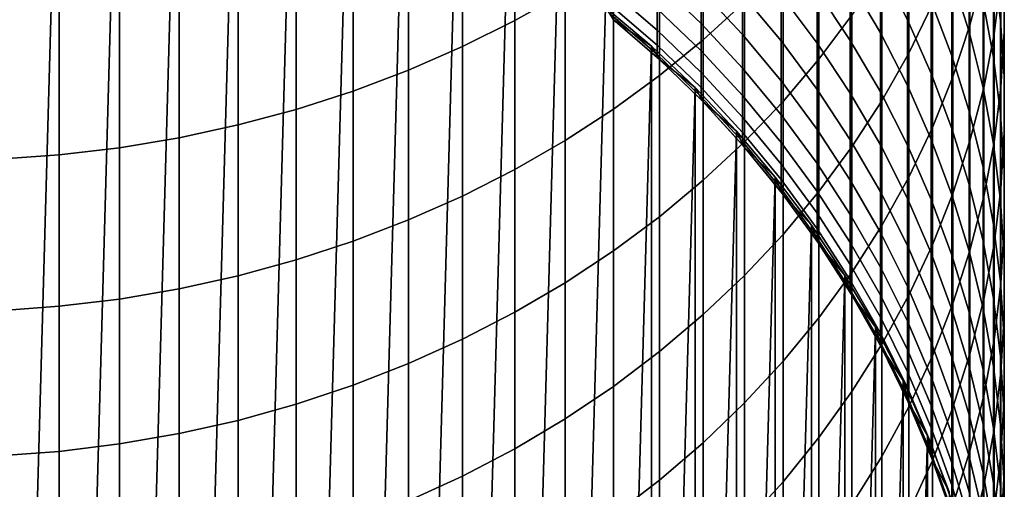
# Model space of a CAD drawing. Header units: metres. Extents: x -28 to 70, y -212 to 28.
# Tile 11 of 239: x 1 to 12, y -196 to -191. Entities that reach past the tile are written whole.
import ezdxf

# ---------------------------------------------------------------- set-up
doc = ezdxf.new("R2010")
doc.units = ezdxf.units.M
doc.layers.add('solid_10_261_102_XXX', color=7, linetype='CONTINUOUS')

msp = doc.modelspace()

# ---------------------------------------------------------------- linework, layer by layer
at = {"layer": 'solid_10_261_102_XXX'}
for points in [[(1.343642, -188.075455, 254.300003), (0.672781, -211.981125, 254.300003), (0, -212, 254.300003), (0.672781, -188.018875, 254.300003)], [(2.009954, -188.169525, 254.300003), (1.343642, -211.924545, 254.300003), (0.672781, -211.981125, 254.300003), (1.343642, -188.075455, 254.300003)], [(2.67028, -188.300873, 254.300003), (2.009954, -211.830475, 254.300003), (1.343642, -211.924545, 254.300003), (2.009954, -188.169525, 254.300003)], [(3.321981, -188.468979, 254.300003), (2.67028, -211.699127, 254.300003), (2.009954, -211.830475, 254.300003), (2.67028, -188.300873, 254.300003)], [(3.963356, -188.673401, 254.300003), (3.321981, -211.531021, 254.300003), (2.67028, -211.699127, 254.300003), (3.321981, -188.468979, 254.300003)], [(4.592202, -188.913437, 254.300003), (3.963356, -211.326599, 254.300003), (3.321981, -211.531021, 254.300003), (3.963356, -188.673401, 254.300003)], [(6.465825, -189.032043, 378.985565), (6.465825, -190.765701, 376.529541), (7.029555, -190.447403, 376.31131), (7.029555, -188.719833, 378.758728)], [(5.206594, -189.18837, 254.300003), (4.592202, -211.086563, 254.300003), (3.963356, -211.326599, 254.300003), (4.592202, -188.913437, 254.300003)], [(8.575907, -189.340805, 375.552612), (8.575907, -190.980576, 373.089447), (9.037462, -190.557541, 372.816071), (9.037462, -188.925385, 375.267822)], [(11.561213, -189.454483, 365.404938), (11.561213, -190.817017, 362.942444), (11.715095, -190.23027, 362.628174), (11.715095, -188.876526, 365.074768)], [(5.880963, -189.317688, 379.193085), (5.880963, -191.0569, 376.729187), (6.465825, -190.765701, 376.529541), (6.465825, -189.032043, 378.985565)], [(11.904513, -189.654953, 356.189636), (11.904513, -190.765701, 353.725098), (11.825533, -190.143295, 353.454773), (11.825533, -189.040161, 355.902405)], [(11.830687, -189.636719, 362.310242), (11.830687, -190.914673, 359.843933), (11.907613, -190.307739, 359.539886), (11.907613, -189.03833, 361.989746)], [(10.875484, -189.67337, 368.831573), (10.875484, -191.12944, 366.361816), (11.14072, -190.582779, 366.04953), (11.14072, -189.135452, 368.504456)], [(11.945621, -189.697861, 359.234375), (11.945621, -190.891769, 356.767517), (11.944586, -190.272827, 356.478333), (11.944586, -189.087051, 358.928375)], [(5.804667, -189.497345, 254.300003), (5.206594, -210.81163, 254.300003), (4.592202, -211.086563, 254.300003), (5.206594, -189.18837, 254.300003)], [(9.870549, -189.648514, 372.228699), (9.870549, -191.197372, 369.758362), (10.239358, -190.706024, 369.459564), (10.239358, -189.165512, 371.916595)], [(5.27688, -189.575821, 379.380646), (5.27688, -191.320068, 376.909607), (5.880963, -191.0569, 376.729187), (5.880963, -189.317688, 379.193085)], [(8.086323, -189.733795, 375.822052), (8.086323, -191.380768, 373.348053), (8.575907, -190.980576, 373.089447), (8.575907, -189.340805, 375.552612)], [(10.860441, -189.95488, 344.89267), (10.860441, -190.756943, 342.424164), (10.557803, -190.171906, 342.242859), (10.557803, -189.375015, 344.695465)], [(11.552008, -189.937729, 350.478516), (11.552008, -190.89238, 348.008392), (11.358356, -190.278107, 347.780579), (11.358356, -189.32991, 350.234009)], [(11.369547, -190.023849, 365.730225), (11.369547, -191.395065, 363.252045), (11.561213, -190.817017, 362.942444), (11.561213, -189.454483, 365.404938)], [(4.65555, -189.805603, 379.547577), (4.65555, -191.554321, 377.070221), (5.27688, -191.320068, 376.909607), (5.27688, -189.575821, 379.380646)], [(6.38436, -189.839294, 254.300003), (5.804667, -210.502655, 254.300003), (5.206594, -210.81163, 254.300003), (5.804667, -189.497345, 254.300003)], [(11.825533, -190.143295, 353.454773), (11.825533, -191.179169, 350.977905), (11.707903, -190.55481, 350.726746), (11.707903, -189.526047, 353.186646)], [(9.469481, -190.113022, 372.52887), (9.469481, -191.669922, 370.045715), (9.870549, -191.197372, 369.758362), (9.870549, -189.648514, 372.228699)], [(10.557803, -190.171906, 342.242859), (10.557803, -190.90152, 339.769409), (10.22066, -190.329361, 339.6091), (10.22066, -189.604355, 342.066986)], [(10.574701, -190.197479, 369.150299), (10.574701, -191.662048, 366.666107), (10.875484, -191.12944, 366.361816), (10.875484, -189.67337, 368.831573)], [(11.358356, -190.278107, 347.780579), (11.358356, -191.158936, 345.302155), (11.127584, -190.550171, 345.095123), (11.127584, -189.675217, 347.557007)], [(11.715095, -190.23027, 362.628174), (11.715095, -191.516678, 360.145508), (11.830687, -190.914673, 359.843933), (11.830687, -189.636719, 362.310242)], [(11.944586, -190.272827, 356.478333), (11.944586, -191.391235, 353.996826), (11.904513, -190.765701, 353.725098), (11.904513, -189.654953, 356.189636)], [(11.907613, -190.307739, 359.539886), (11.907613, -191.509766, 357.056274), (11.945621, -190.891769, 356.767517), (11.945621, -189.697861, 359.234375)], [(4.019004, -190.006287, 379.69339), (4.019004, -191.758911, 377.21048), (4.65555, -191.554321, 377.070221), (4.65555, -189.805603, 379.547577)], [(7.57031, -190.103058, 376.075226), (7.57031, -191.756821, 373.591034), (8.086323, -191.380768, 373.348053), (8.086323, -189.733795, 375.822052)], [(10.22066, -190.329361, 339.6091), (10.22066, -190.986969, 337.132324), (9.850112, -190.430283, 336.992645), (9.850112, -189.776703, 339.454254)], [(6.944153, -190.213348, 254.300003), (6.38436, -210.160706, 254.300003), (5.804667, -210.502655, 254.300003), (6.38436, -189.839294, 254.300003)], [(9.850112, -190.430283, 336.992645), (9.850112, -191.016388, 334.514069), (9.447371, -190.477676, 334.39444), (9.447371, -189.89505, 336.858307)], [(3.369324, -190.177216, 379.817596), (3.369324, -191.933167, 377.329956), (4.019004, -191.758911, 377.21048), (4.019004, -190.006287, 379.69339)], [(8.550674, -190.423615, 329.255432), (8.550674, -190.798386, 326.779938), (8.059649, -190.32782, 326.715271), (8.059649, -189.954987, 329.177917)], [(9.013752, -190.474503, 331.815216), (9.013752, -190.919159, 329.337402), (8.550674, -190.423615, 329.255432), (8.550674, -189.981369, 331.719757)], [(9.447371, -190.477676, 334.39444), (9.447371, -190.992798, 331.915558), (9.013752, -190.474503, 331.815216), (9.013752, -189.962311, 334.279968)], [(11.127584, -190.550171, 345.095123), (11.127584, -191.357544, 342.61026), (10.860441, -190.756943, 342.424164), (10.860441, -189.95488, 344.89267)], [(11.14072, -190.582779, 366.04953), (11.14072, -191.962509, 363.555969), (11.369547, -191.395065, 363.252045), (11.369547, -190.023849, 365.730225)], [(11.707903, -190.55481, 350.726746), (11.707903, -191.516022, 348.239685), (11.552008, -190.89238, 348.008392), (11.552008, -189.937729, 350.478516)], [(7.029555, -190.447403, 376.31131), (7.029555, -192.107483, 373.817627), (7.57031, -191.756821, 373.591034), (7.57031, -190.103058, 376.075226)], [(9.037462, -190.557541, 372.816071), (9.037462, -192.122101, 370.320679), (9.469481, -191.669922, 370.045715), (9.469481, -190.113022, 372.52887)], [(11.904513, -190.765701, 353.725098), (11.904513, -191.808731, 351.23114), (11.825533, -191.179169, 350.977905), (11.825533, -190.143295, 353.454773)], [(2.708631, -190.317825, 379.919739), (2.708631, -192.076523, 377.428253), (3.369324, -191.933167, 377.329956), (3.369324, -190.177216, 379.817596)], [(7.481825, -190.617981, 254.300003), (6.944153, -209.786652, 254.300003), (6.38436, -210.160706, 254.300003), (6.944153, -190.213348, 254.300003)], [(8.059649, -190.63324, 324.243347), (8.059649, -190.871017, 321.764008), (7.542284, -190.426361, 321.727478), (7.542284, -190.189743, 324.194702)], [(10.239358, -190.706024, 369.459564), (10.239358, -192.178848, 366.961365), (10.574701, -191.662048, 366.666107), (10.574701, -190.197479, 369.150299)], [(10.860441, -190.756943, 342.424164), (10.860441, -191.491287, 339.934662), (10.557803, -190.90152, 339.769409), (10.557803, -190.171906, 342.242859)], [(11.561213, -190.817017, 362.942444), (11.561213, -192.111786, 360.443634), (11.715095, -191.516678, 360.145508), (11.715095, -190.23027, 362.628174)], [(2.039085, -190.427673, 379.999542), (2.039085, -192.188492, 377.505005), (2.708631, -192.076523, 377.428253), (2.708631, -190.317825, 379.919739)], [(8.550674, -190.798386, 326.779938), (8.550674, -191.105392, 324.295166), (8.059649, -190.63324, 324.243347), (8.059649, -190.32782, 326.715271)], [(10.557803, -190.90152, 339.769409), (10.557803, -191.563293, 337.276947), (10.22066, -190.986969, 337.132324), (10.22066, -190.329361, 339.6091)], [(11.552008, -190.89238, 348.008392), (11.552008, -191.779205, 345.513092), (11.358356, -191.158936, 345.302155), (11.358356, -190.278107, 347.780579)], [(11.830687, -190.914673, 359.843933), (11.830687, -192.124771, 357.343628), (11.907613, -191.509766, 357.056274), (11.907613, -190.307739, 359.539886)], [(11.945621, -190.891769, 356.767517), (11.945621, -192.017853, 354.268982), (11.944586, -191.391235, 353.996826), (11.944586, -190.272827, 356.478333)], [(1.362875, -190.506378, 380.056732), (1.362875, -192.268738, 377.560028), (2.039085, -192.188492, 377.505005), (2.039085, -190.427673, 379.999542)], [(6.465825, -190.765701, 376.529541), (6.465825, -192.43161, 374.027069), (7.029555, -192.107483, 373.817627), (7.029555, -190.447403, 376.31131)], [(8.059649, -190.871017, 321.764008), (8.059649, -191.040985, 319.279114), (7.542284, -190.595505, 319.25473), (7.542284, -190.426361, 321.727478)], [(9.013752, -190.919159, 329.337402), (9.013752, -191.29599, 326.848358), (8.550674, -190.798386, 326.779938), (8.550674, -190.423615, 329.255432)], [(9.447371, -190.992798, 331.915558), (9.447371, -191.440002, 329.423523), (9.013752, -190.919159, 329.337402), (9.013752, -190.474503, 331.815216)], [(9.850112, -191.016388, 334.514069), (9.850112, -191.534576, 332.020447), (9.447371, -190.992798, 331.915558), (9.447371, -190.477676, 334.39444)], [(10.22066, -190.986969, 337.132324), (10.22066, -191.576691, 334.638519), (9.850112, -191.016388, 334.514069), (9.850112, -190.430283, 336.992645)], [(0.682211, -190.55368, 380.091095), (0.682211, -192.316971, 377.593109), (1.362875, -192.268738, 377.560028), (1.362875, -190.506378, 380.056732)], [(8.575907, -190.980576, 373.089447), (8.575907, -192.552444, 370.582397), (9.037462, -192.122101, 370.320679), (9.037462, -190.557541, 372.816071)], [(10.875484, -191.12944, 366.361816), (10.875484, -192.517487, 363.85321), (11.14072, -191.962509, 363.555969), (11.14072, -190.582779, 366.04953)], [(11.358356, -191.158936, 345.302155), (11.358356, -191.971741, 342.800598), (11.127584, -191.357544, 342.61026), (11.127584, -190.550171, 345.095123)], [(11.825533, -191.179169, 350.977905), (11.825533, -192.146988, 348.473663), (11.707903, -191.516022, 348.239685), (11.707903, -190.55481, 350.726746)], [(7.996207, -191.052338, 254.300003), (7.481825, -209.382019, 254.300003), (6.944153, -209.786652, 254.300003), (7.481825, -190.617981, 254.300003)], [(7.481825, -190.617981, 304.299988), (7.996207, -191.052338, 304.299988), (7.996207, -191.052338, 254.300003), (7.481825, -190.617981, 254.300003)], [(7.996207, -191.052338, 304.299988), (7.481825, -190.617981, 304.299988), (7.564526, -190.749023, 304.299988)], [(8.059649, -191.040985, 319.279114), (8.059649, -191.143021, 316.790497), (7.542284, -190.697037, 316.77829), (7.542284, -190.595505, 319.25473)], [(8.059649, -191.143021, 316.790497), (8.059649, -191.177048, 314.299988), (7.564499, -190.749008, 314.299988), (7.542284, -190.697037, 316.77829)], [(8.550674, -191.105392, 324.295166), (8.550674, -191.344421, 321.802887), (8.059649, -190.871017, 321.764008), (8.059649, -190.63324, 324.243347)], [(5.880963, -191.0569, 376.729187), (5.880963, -192.728165, 374.218689), (6.465825, -192.43161, 374.027069), (6.465825, -190.765701, 376.529541)], [(8.080234, -191.195892, 304.299988), (7.564526, -190.749023, 304.299988), (7.564499, -190.749008, 314.299988), (8.059649, -191.177048, 314.299988)], [(7.996207, -191.052338, 304.299988), (7.564526, -190.749023, 304.299988), (8.080234, -191.195892, 304.299988)], [(9.013752, -191.29599, 326.848358), (9.013752, -191.604675, 324.349945), (8.550674, -191.105392, 324.295166), (8.550674, -190.798386, 326.779938)], [(9.870549, -191.197372, 369.758362), (9.870549, -192.678177, 367.246613), (10.239358, -192.178848, 366.961365), (10.239358, -190.706024, 369.459564)], [(11.127584, -191.357544, 342.61026), (11.127584, -192.096741, 340.104309), (10.860441, -191.491287, 339.934662), (10.860441, -190.756943, 342.424164)], [(11.944586, -191.391235, 353.996826), (11.944586, -192.441452, 351.485687), (11.904513, -191.808731, 351.23114), (11.904513, -190.765701, 353.725098)], [(8.550674, -191.344421, 321.802887), (8.550674, -191.515274, 319.305054), (8.059649, -191.040985, 319.279114), (8.059649, -190.871017, 321.764008)], [(9.447371, -191.440002, 329.423523), (9.447371, -191.818985, 326.920227), (9.013752, -191.29599, 326.848358), (9.013752, -190.919159, 329.337402)], [(10.860441, -191.491287, 339.934662), (10.860441, -192.157349, 337.426025), (10.557803, -191.563293, 337.276947), (10.557803, -190.90152, 339.769409)], [(11.369547, -191.395065, 363.252045), (11.369547, -192.698074, 360.737335), (11.561213, -192.111786, 360.443634), (11.561213, -190.817017, 362.942444)], [(11.707903, -191.516022, 348.239685), (11.707903, -192.40892, 345.727264), (11.552008, -191.779205, 345.513092), (11.552008, -190.89238, 348.008392)], [(11.715095, -191.516678, 360.145508), (11.715095, -192.734787, 357.628632), (11.830687, -192.124771, 357.343628), (11.830687, -190.914673, 359.843933)], [(11.907613, -191.509766, 357.056274), (11.907613, -192.643494, 354.540741), (11.945621, -192.017853, 354.268982), (11.945621, -190.891769, 356.767517)], [(8.086323, -191.380768, 373.348053), (8.086323, -192.959564, 370.829956), (8.575907, -192.552444, 370.582397), (8.575907, -190.980576, 373.089447)], [(9.850112, -191.534576, 332.020447), (9.850112, -191.984451, 329.51358), (9.447371, -191.440002, 329.423523), (9.447371, -190.992798, 331.915558)], [(10.22066, -191.576691, 334.638519), (10.22066, -192.098053, 332.129517), (9.850112, -191.534576, 332.020447), (9.850112, -191.016388, 334.514069)], [(10.557803, -191.563293, 337.276947), (10.557803, -192.156738, 334.767334), (10.22066, -191.576691, 334.638519), (10.22066, -190.986969, 337.132324)], [(5.27688, -191.320068, 376.909607), (5.27688, -192.996155, 374.391876), (5.880963, -192.728165, 374.218689), (5.880963, -191.0569, 376.729187)], [(7.996207, -191.052338, 254.300003), (7.996207, -208.947662, 254.300003), (7.481825, -209.382019, 254.300003)], [(7.996207, -191.052338, 254.300003), (8.485281, -191.514725, 254.300003), (7.996207, -208.947662, 254.300003)], [(7.996207, -191.052338, 304.299988), (8.485281, -191.514725, 304.299988), (8.485281, -191.514725, 254.300003), (7.996207, -191.052338, 254.300003)], [(8.485281, -191.514725, 304.299988), (7.996207, -191.052338, 304.299988), (8.080234, -191.195892, 304.299988)], [(8.550674, -191.515274, 319.305054), (8.550674, -191.617844, 316.803467), (8.059649, -191.143021, 316.790497), (8.059649, -191.040985, 319.279114)], [(8.08029, -191.195938, 314.299988), (8.059649, -191.177048, 314.299988), (8.059649, -191.143021, 316.790497)], [(8.550674, -191.617844, 316.803467), (8.550674, -191.652039, 314.299988), (8.08029, -191.195938, 314.299988), (8.059649, -191.143021, 316.790497)], [(9.013752, -191.604675, 324.349945), (9.013752, -191.845001, 321.844025), (8.550674, -191.344421, 321.802887), (8.550674, -191.105392, 324.295166)], [(10.574701, -191.662048, 366.666107), (10.574701, -193.058212, 364.142822), (10.875484, -192.517487, 363.85321), (10.875484, -191.12944, 366.361816)], [(8.080234, -191.195892, 304.299988), (8.059649, -191.177048, 314.299988), (8.08029, -191.195938, 314.299988)], [(8.080234, -191.195892, 304.299988), (8.08029, -191.195938, 314.299988), (8.550674, -191.652039, 314.299988)], [(8.569717, -191.671585, 304.299988), (8.080234, -191.195892, 304.299988), (8.550674, -191.652039, 314.299988), (8.569725, -191.6716, 314.299988)], [(8.485281, -191.514725, 304.299988), (8.080234, -191.195892, 304.299988), (8.569717, -191.671585, 304.299988)], [(9.469481, -191.669922, 370.045715), (9.469481, -193.158401, 367.520966), (9.870549, -192.678177, 367.246613), (9.870549, -191.197372, 369.758362)], [(11.552008, -191.779205, 345.513092), (11.552008, -192.597534, 342.994537), (11.358356, -191.971741, 342.800598), (11.358356, -191.158936, 345.302155)], [(11.904513, -191.808731, 351.23114), (11.904513, -192.783234, 348.709625), (11.825533, -192.146988, 348.473663), (11.825533, -191.179169, 350.977905)], [(4.65555, -191.554321, 377.070221), (4.65555, -193.234711, 374.546021), (5.27688, -192.996155, 374.391876), (5.27688, -191.320068, 376.909607)], [(9.013752, -191.845001, 321.844025), (9.013752, -192.0168, 319.332489), (8.550674, -191.515274, 319.305054), (8.550674, -191.344421, 321.802887)], [(9.447371, -191.818985, 326.920227), (9.447371, -192.12944, 324.407501), (9.013752, -191.604675, 324.349945), (9.013752, -191.29599, 326.848358)], [(11.358356, -191.971741, 342.800598), (11.358356, -192.715912, 340.277771), (11.127584, -192.096741, 340.104309), (11.127584, -191.357544, 342.61026)], [(7.57031, -191.756821, 373.591034), (7.57031, -193.342102, 371.062592), (8.086323, -192.959564, 370.829956), (8.086323, -191.380768, 373.348053)], [(9.850112, -191.984451, 329.51358), (9.850112, -192.365677, 326.995361), (9.447371, -191.818985, 326.920227), (9.447371, -191.440002, 329.423523)], [(11.14072, -191.962509, 363.555969), (11.14072, -193.273605, 361.025665), (11.369547, -192.698074, 360.737335), (11.369547, -191.395065, 363.252045)], [(11.945621, -192.017853, 354.268982), (11.945621, -193.075256, 351.740631), (11.944586, -192.441452, 351.485687), (11.944586, -191.391235, 353.996826)], [(4.019004, -191.758911, 377.21048), (4.019004, -193.443069, 374.680634), (4.65555, -193.234711, 374.546021), (4.65555, -191.554321, 377.070221)], [(8.485281, -191.514725, 254.300003), (8.485281, -208.485275, 254.300003), (7.996207, -208.947662, 254.300003)], [(8.485281, -191.514725, 254.300003), (8.947662, -192.003799, 254.300003), (8.485281, -208.485275, 254.300003)], [(8.485281, -191.514725, 304.299988), (8.947662, -192.003799, 304.299988), (8.947662, -192.003799, 254.300003), (8.485281, -191.514725, 254.300003)], [(8.947662, -192.003799, 304.299988), (8.485281, -191.514725, 304.299988), (8.569717, -191.671585, 304.299988)], [(9.013752, -192.0168, 319.332489), (9.013752, -192.119934, 316.817169), (8.550674, -191.617844, 316.803467), (8.550674, -191.515274, 319.305054)], [(10.22066, -192.098053, 332.129517), (10.22066, -192.550705, 329.607239), (9.850112, -191.984451, 329.51358), (9.850112, -191.534576, 332.020447)], [(10.557803, -192.156738, 334.767334), (10.557803, -192.681412, 332.242462), (10.22066, -192.098053, 332.129517), (10.22066, -191.576691, 334.638519)], [(10.860441, -192.157349, 337.426025), (10.860441, -192.754654, 334.900146), (10.557803, -192.156738, 334.767334), (10.557803, -191.563293, 337.276947)], [(11.127584, -192.096741, 340.104309), (11.127584, -192.767227, 337.579071), (10.860441, -192.157349, 337.426025), (10.860441, -191.491287, 339.934662)], [(11.561213, -192.111786, 360.443634), (11.561213, -193.33783, 357.9104), (11.715095, -192.734787, 357.628632), (11.715095, -191.516678, 360.145508)], [(11.825533, -192.146988, 348.473663), (11.825533, -193.046066, 345.943939), (11.707903, -192.40892, 345.727264), (11.707903, -191.516022, 348.239685)], [(11.830687, -192.124771, 357.343628), (11.830687, -193.266129, 354.811188), (11.907613, -192.643494, 354.540741), (11.907613, -191.509766, 357.056274)], [(8.569725, -191.6716, 314.299988), (8.550674, -191.652039, 314.299988), (8.550674, -191.617844, 316.803467)], [(9.013752, -192.119934, 316.817169), (9.013752, -192.154312, 314.299988), (8.569725, -191.6716, 314.299988), (8.550674, -191.617844, 316.803467)], [(8.569717, -191.671585, 304.299988), (8.569725, -191.6716, 314.299988), (9.013752, -192.154312, 314.299988)], [(9.031203, -192.174408, 304.299988), (8.569717, -191.671585, 304.299988), (9.013752, -192.154312, 314.299988), (9.031207, -192.174408, 314.299988)], [(8.947662, -192.003799, 304.299988), (8.569717, -191.671585, 304.299988), (9.031203, -192.174408, 304.299988)], [(9.447371, -192.12944, 324.407501), (9.447371, -192.371155, 321.887238), (9.013752, -191.845001, 321.844025), (9.013752, -191.604675, 324.349945)], [(9.037462, -192.122101, 370.320679), (9.037462, -193.61792, 367.783478), (9.469481, -193.158401, 367.520966), (9.469481, -191.669922, 370.045715)], [(10.239358, -192.178848, 366.961365), (10.239358, -193.582901, 364.423859), (10.574701, -193.058212, 364.142822), (10.574701, -191.662048, 366.666107)], [(3.369324, -191.933167, 377.329956), (3.369324, -193.620514, 374.795319), (4.019004, -193.443069, 374.680634), (4.019004, -191.758911, 377.21048)], [(7.029555, -192.107483, 373.817627), (7.029555, -193.698822, 371.27951), (7.57031, -193.342102, 371.062592), (7.57031, -191.756821, 373.591034)], [(11.707903, -192.40892, 345.727264), (11.707903, -193.23288, 343.191406), (11.552008, -192.597534, 342.994537), (11.552008, -191.779205, 345.513092)], [(9.447371, -192.371155, 321.887238), (9.447371, -192.54393, 319.361298), (9.013752, -192.0168, 319.332489), (9.013752, -191.845001, 321.844025)], [(9.850112, -192.365677, 326.995361), (9.850112, -192.677994, 324.467682), (9.447371, -192.12944, 324.407501), (9.447371, -191.818985, 326.920227)], [(11.944586, -192.441452, 351.485687), (11.944586, -193.422684, 348.946777), (11.904513, -192.783234, 348.709625), (11.904513, -191.808731, 351.23114)], [(2.708631, -192.076523, 377.428253), (2.708631, -193.766495, 374.889648), (3.369324, -193.620514, 374.795319), (3.369324, -191.933167, 377.329956)], [(8.947662, -192.003799, 254.300003), (8.947662, -207.996201, 254.300003), (8.485281, -208.485275, 254.300003)], [(8.947662, -192.003799, 254.300003), (9.382021, -192.518173, 254.300003), (8.947662, -207.996201, 254.300003)], [(8.947662, -192.003799, 304.299988), (9.382021, -192.518173, 304.299988), (9.382021, -192.518173, 254.300003), (8.947662, -192.003799, 254.300003)], [(9.382021, -192.518173, 304.299988), (8.947662, -192.003799, 304.299988), (9.031203, -192.174408, 304.299988)], [(9.447371, -192.54393, 319.361298), (9.447371, -192.647659, 316.831604), (9.013752, -192.119934, 316.817169), (9.013752, -192.0168, 319.332489)], [(10.22066, -192.550705, 329.607239), (10.22066, -192.93428, 327.073517), (9.850112, -192.365677, 326.995361), (9.850112, -191.984451, 329.51358)], [(10.875484, -192.517487, 363.85321), (10.875484, -193.836502, 361.307648), (11.14072, -193.273605, 361.025665), (11.14072, -191.962509, 363.555969)], [(11.552008, -192.597534, 342.994537), (11.552008, -193.346771, 340.454529), (11.358356, -192.715912, 340.277771), (11.358356, -191.971741, 342.800598)], [(11.907613, -192.643494, 354.540741), (11.907613, -193.708099, 351.995209), (11.945621, -193.075256, 351.740631), (11.945621, -192.017853, 354.268982)], [(2.039085, -192.188492, 377.505005), (2.039085, -193.880539, 374.963318), (2.708631, -193.766495, 374.889648), (2.708631, -192.076523, 377.428253)], [(6.465825, -192.43161, 374.027069), (6.465825, -194.028564, 371.480042), (7.029555, -193.698822, 371.27951), (7.029555, -192.107483, 373.817627)], [(8.575907, -192.552444, 370.582397), (8.575907, -194.055267, 368.033356), (9.037462, -193.61792, 367.783478), (9.037462, -192.122101, 370.320679)], [(9.031207, -192.174408, 314.299988), (9.013752, -192.154312, 314.299988), (9.013752, -192.119934, 316.817169)], [(9.447371, -192.647659, 316.831604), (9.447371, -192.682236, 314.299988), (9.031207, -192.174408, 314.299988), (9.013752, -192.119934, 316.817169)], [(9.850112, -192.677994, 324.467682), (9.850112, -192.921143, 321.932404), (9.447371, -192.371155, 321.887238), (9.447371, -192.12944, 324.407501)], [(10.557803, -192.681412, 332.242462), (10.557803, -193.136932, 329.704193), (10.22066, -192.550705, 329.607239), (10.22066, -192.098053, 332.129517)], [(11.358356, -192.715912, 340.277771), (11.358356, -193.3909, 337.735565), (11.127584, -192.767227, 337.579071), (11.127584, -192.096741, 340.104309)], [(11.369547, -192.698074, 360.737335), (11.369547, -193.931915, 358.187988), (11.561213, -193.33783, 357.9104), (11.561213, -192.111786, 360.443634)], [(11.715095, -192.734787, 357.628632), (11.715095, -193.883698, 355.079437), (11.830687, -193.266129, 354.811188), (11.830687, -192.124771, 357.343628)], [(1.362875, -192.268738, 377.560028), (1.362875, -193.96225, 375.016113), (2.039085, -193.880539, 374.963318), (2.039085, -192.188492, 377.505005)], [(9.031203, -192.174408, 304.299988), (9.031207, -192.174408, 314.299988), (9.447371, -192.682236, 314.299988)], [(9.46323, -192.702759, 304.299988), (9.031203, -192.174408, 304.299988), (9.447371, -192.682236, 314.299988), (9.463232, -192.702759, 314.299988)], [(9.382021, -192.518173, 304.299988), (9.031203, -192.174408, 304.299988), (9.46323, -192.702759, 304.299988)], [(9.870549, -192.678177, 367.246613), (9.870549, -194.089828, 364.695374), (10.239358, -193.582901, 364.423859), (10.239358, -192.178848, 366.961365)], [(10.860441, -192.754654, 334.900146), (10.860441, -193.28273, 332.358887), (10.557803, -192.681412, 332.242462), (10.557803, -192.156738, 334.767334)], [(11.127584, -192.767227, 337.579071), (11.127584, -193.368469, 335.036469), (10.860441, -192.754654, 334.900146), (10.860441, -192.157349, 337.426025)], [(11.904513, -192.783234, 348.709625), (11.904513, -193.688507, 346.162445), (11.825533, -193.046066, 345.943939), (11.825533, -192.146988, 348.473663)], [(0.682211, -192.316971, 377.593109), (0.682211, -194.011368, 375.047852), (1.362875, -193.96225, 375.016113), (1.362875, -192.268738, 377.560028)], [(5.880963, -192.728165, 374.218689), (5.880963, -194.330231, 371.663483), (6.465825, -194.028564, 371.480042), (6.465825, -192.43161, 374.027069)], [(9.850112, -192.921143, 321.932404), (9.850112, -193.09494, 319.391449), (9.447371, -192.54393, 319.361298), (9.447371, -192.371155, 321.887238)], [(10.22066, -192.93428, 327.073517), (10.22066, -193.24852, 324.530273), (9.850112, -192.677994, 324.467682), (9.850112, -192.365677, 326.995361)], [(11.825533, -193.046066, 345.943939), (11.825533, -193.875687, 343.390594), (11.707903, -193.23288, 343.191406), (11.707903, -192.40892, 345.727264)], [(11.945621, -193.075256, 351.740631), (11.945621, -194.063217, 349.184326), (11.944586, -193.422684, 348.946777), (11.944586, -192.441452, 351.485687)], [(8.086323, -192.959564, 370.829956), (8.086323, -194.468979, 368.269684), (8.575907, -194.055267, 368.033356), (8.575907, -192.552444, 370.582397)], [(9.382021, -192.518173, 254.300003), (9.382021, -207.481827, 254.300003), (8.947662, -207.996201, 254.300003)], [(9.382021, -192.518173, 254.300003), (9.786657, -193.055847, 254.300003), (9.382021, -207.481827, 254.300003)], [(9.382021, -192.518173, 304.299988), (9.786657, -193.055847, 304.299988), (9.786657, -193.055847, 254.300003), (9.382021, -192.518173, 254.300003)], [(9.786657, -193.055847, 304.299988), (9.382021, -192.518173, 304.299988), (9.46323, -192.702759, 304.299988)], [(9.850112, -193.09494, 319.391449), (9.850112, -193.19928, 316.84668), (9.447371, -192.647659, 316.831604), (9.447371, -192.54393, 319.361298)], [(10.557803, -193.136932, 329.704193), (10.557803, -193.522934, 327.154419), (10.22066, -192.93428, 327.073517), (10.22066, -192.550705, 329.607239)], [(10.574701, -193.058212, 364.142822), (10.574701, -194.384933, 361.582367), (10.875484, -193.836502, 361.307648), (10.875484, -192.517487, 363.85321)], [(9.463232, -192.702759, 314.299988), (9.447371, -192.682236, 314.299988), (9.447371, -192.647659, 316.831604)], [(9.850112, -193.19928, 316.84668), (9.850112, -193.23407, 314.299988), (9.463232, -192.702759, 314.299988), (9.447371, -192.647659, 316.831604)], [(9.469481, -193.158401, 367.520966), (9.469481, -194.577362, 364.956512), (9.870549, -194.089828, 364.695374), (9.870549, -192.678177, 367.246613)], [(10.22066, -193.24852, 324.530273), (10.22066, -193.493164, 321.979401), (9.850112, -192.921143, 321.932404), (9.850112, -192.677994, 324.467682)], [(10.860441, -193.28273, 332.358887), (10.860441, -193.741196, 329.804138), (10.557803, -193.136932, 329.704193), (10.557803, -192.681412, 332.242462)], [(11.707903, -193.23288, 343.191406), (11.707903, -193.987259, 340.634003), (11.552008, -193.346771, 340.454529), (11.552008, -192.597534, 342.994537)], [(11.830687, -193.266129, 354.811188), (11.830687, -194.337875, 352.248535), (11.907613, -193.708099, 351.995209), (11.907613, -192.643494, 354.540741)], [(5.27688, -192.996155, 374.391876), (5.27688, -194.602859, 371.829285), (5.880963, -194.330231, 371.663483), (5.880963, -192.728165, 374.218689)], [(9.46323, -192.702759, 304.299988), (9.463232, -192.702759, 314.299988), (9.850112, -193.23407, 314.299988)], [(9.864388, -193.254898, 304.299988), (9.46323, -192.702759, 304.299988), (9.850112, -193.23407, 314.299988), (9.864389, -193.254898, 314.299988)], [(9.786657, -193.055847, 304.299988), (9.46323, -192.702759, 304.299988), (9.864388, -193.254898, 304.299988)], [(11.127584, -193.368469, 335.036469), (11.127584, -193.90004, 332.478394), (10.860441, -193.28273, 332.358887), (10.860441, -192.754654, 334.900146)], [(11.358356, -193.3909, 337.735565), (11.358356, -193.996185, 335.175873), (11.127584, -193.368469, 335.036469), (11.127584, -192.767227, 337.579071)], [(11.14072, -193.273605, 361.025665), (11.14072, -194.515106, 358.46048), (11.369547, -193.931915, 358.187988), (11.369547, -192.698074, 360.737335)], [(11.552008, -193.346771, 340.454529), (11.552008, -194.026352, 337.89502), (11.358356, -193.3909, 337.735565), (11.358356, -192.715912, 340.277771)], [(11.561213, -193.33783, 357.9104), (11.561213, -194.494217, 355.344635), (11.715095, -193.883698, 355.079437), (11.715095, -192.734787, 357.628632)], [(11.944586, -193.422684, 348.946777), (11.944586, -194.334183, 346.382019), (11.904513, -193.688507, 346.162445), (11.904513, -192.783234, 348.709625)], [(4.65555, -193.234711, 374.546021), (4.65555, -194.845535, 371.976837), (5.27688, -194.602859, 371.829285), (5.27688, -192.996155, 374.391876)], [(7.57031, -193.342102, 371.062592), (7.57031, -194.857742, 368.491791), (8.086323, -194.468979, 368.269684), (8.086323, -192.959564, 370.829956)], [(10.22066, -193.493164, 321.979401), (10.22066, -193.668045, 319.422791), (9.850112, -193.09494, 319.391449), (9.850112, -192.921143, 321.932404)], [(10.557803, -193.522934, 327.154419), (10.557803, -193.839157, 324.595062), (10.22066, -193.24852, 324.530273), (10.22066, -192.93428, 327.073517)], [(9.786657, -193.055847, 254.300003), (9.786657, -206.944153, 254.300003), (9.382021, -207.481827, 254.300003)], [(9.786657, -193.055847, 254.300003), (10.160706, -193.615646, 254.300003), (9.786657, -206.944153, 254.300003)], [(9.786657, -193.055847, 304.299988), (10.160706, -193.615646, 304.299988), (10.160706, -193.615646, 254.300003), (9.786657, -193.055847, 254.300003)], [(10.160706, -193.615646, 304.299988), (9.786657, -193.055847, 304.299988), (9.864388, -193.254898, 304.299988)], [(10.22066, -193.668045, 319.422791), (10.22066, -193.773026, 316.862335), (9.850112, -193.19928, 316.84668), (9.850112, -193.09494, 319.391449)], [(10.239358, -193.582901, 364.423859), (10.239358, -194.917099, 361.848969), (10.574701, -194.384933, 361.582367), (10.574701, -193.058212, 364.142822)], [(11.904513, -193.688507, 346.162445), (11.904513, -194.523865, 343.591461), (11.825533, -193.875687, 343.390594), (11.825533, -193.046066, 345.943939)], [(11.907613, -193.708099, 351.995209), (11.907613, -194.702774, 349.421509), (11.945621, -194.063217, 349.184326), (11.945621, -193.075256, 351.740631)], [(4.019004, -193.443069, 374.680634), (4.019004, -195.05748, 372.105743), (4.65555, -194.845535, 371.976837), (4.65555, -193.234711, 374.546021)], [(9.037462, -193.61792, 367.783478), (9.037462, -195.043884, 365.20639), (9.469481, -194.577362, 364.956512), (9.469481, -193.158401, 367.520966)], [(9.864389, -193.254898, 314.299988), (9.850112, -193.23407, 314.299988), (9.850112, -193.19928, 316.84668)], [(10.22066, -193.773026, 316.862335), (10.22066, -193.808014, 314.299988), (9.864389, -193.254898, 314.299988), (9.850112, -193.19928, 316.84668)], [(10.860441, -193.741196, 329.804138), (10.860441, -194.129715, 327.237823), (10.557803, -193.522934, 327.154419), (10.557803, -193.136932, 329.704193)], [(11.825533, -193.875687, 343.390594), (11.825533, -194.635269, 340.815552), (11.707903, -193.987259, 340.634003), (11.707903, -193.23288, 343.191406)], [(7.029555, -193.698822, 371.27951), (7.029555, -195.220245, 368.698883), (7.57031, -194.857742, 368.491791), (7.57031, -193.342102, 371.062592)], [(9.864388, -193.254898, 304.299988), (9.864389, -193.254898, 314.299988), (10.22066, -193.808014, 314.299988)], [(10.233386, -193.829086, 304.299988), (9.864388, -193.254898, 304.299988), (10.22066, -193.808014, 314.299988), (10.233371, -193.829056, 314.299988)], [(10.160706, -193.615646, 304.299988), (9.864388, -193.254898, 304.299988), (10.233386, -193.829086, 304.299988)], [(10.557803, -193.839157, 324.595062), (10.557803, -194.085358, 322.028046), (10.22066, -193.493164, 321.979401), (10.22066, -193.24852, 324.530273)], [(11.127584, -193.90004, 332.478394), (11.127584, -194.361557, 329.906738), (10.860441, -193.741196, 329.804138), (10.860441, -193.28273, 332.358887)], [(10.875484, -193.836502, 361.307648), (10.875484, -195.085495, 358.726959), (11.14072, -194.515106, 358.46048), (11.14072, -193.273605, 361.025665)], [(11.369547, -193.931915, 358.187988), (11.369547, -195.095657, 355.605865), (11.561213, -194.494217, 355.344635), (11.561213, -193.33783, 357.9104)], [(11.707903, -193.987259, 340.634003), (11.707903, -194.671494, 338.056915), (11.552008, -194.026352, 337.89502), (11.552008, -193.346771, 340.454529)], [(11.715095, -193.883698, 355.079437), (11.715095, -194.962555, 352.499817), (11.830687, -194.337875, 352.248535), (11.830687, -193.266129, 354.811188)], [(3.369324, -193.620514, 374.795319), (3.369324, -195.238007, 372.215515), (4.019004, -195.05748, 372.105743), (4.019004, -193.443069, 374.680634)], [(11.358356, -193.996185, 335.175873), (11.358356, -194.531342, 332.600586), (11.127584, -193.90004, 332.478394), (11.127584, -193.368469, 335.036469)], [(11.552008, -194.026352, 337.89502), (11.552008, -194.635757, 335.317932), (11.358356, -193.996185, 335.175873), (11.358356, -193.3909, 337.735565)], [(11.945621, -194.063217, 349.184326), (11.945621, -194.980988, 346.60199), (11.944586, -194.334183, 346.382019), (11.944586, -193.422684, 348.946777)], [(10.557803, -194.085358, 322.028046), (10.557803, -194.261337, 319.455231), (10.22066, -193.668045, 319.422791), (10.22066, -193.493164, 321.979401)], [(10.860441, -194.129715, 327.237823), (10.860441, -194.447983, 324.661865), (10.557803, -193.839157, 324.595062), (10.557803, -193.522934, 327.154419)], [(2.708631, -193.766495, 374.889648), (2.708631, -195.386505, 372.305817), (3.369324, -195.238007, 372.215515), (3.369324, -193.620514, 374.795319)], [(8.575907, -194.055267, 368.033356), (8.575907, -195.487885, 365.444183), (9.037462, -195.043884, 365.20639), (9.037462, -193.61792, 367.783478)], [(10.160706, -193.615646, 254.300003), (10.160706, -206.384354, 254.300003), (9.786657, -206.944153, 254.300003)], [(9.870549, -194.089828, 364.695374), (9.870549, -195.431259, 362.106537), (10.239358, -194.917099, 361.848969), (10.239358, -193.582901, 364.423859)], [(10.160706, -193.615646, 254.300003), (10.502658, -194.195328, 254.300003), (10.160706, -206.384354, 254.300003)], [(10.160706, -193.615646, 304.299988), (10.502658, -194.195328, 304.299988), (10.502658, -194.195328, 254.300003), (10.160706, -193.615646, 254.300003)], [(10.502658, -194.195328, 304.299988), (10.160706, -193.615646, 304.299988), (10.233386, -193.829086, 304.299988)], [(10.557803, -194.261337, 319.455231), (10.557803, -194.366989, 316.878571), (10.22066, -193.773026, 316.862335), (10.22066, -193.668045, 319.422791)], [(2.039085, -193.880539, 374.963318), (2.039085, -195.502518, 372.376373), (2.708631, -195.386505, 372.305817), (2.708631, -193.766495, 374.889648)], [(6.465825, -194.028564, 371.480042), (6.465825, -195.555344, 368.89032), (7.029555, -195.220245, 368.698883), (7.029555, -193.698822, 371.27951)], [(10.233371, -193.829056, 314.299988), (10.22066, -193.808014, 314.299988), (10.22066, -193.773026, 316.862335)], [(10.557803, -194.366989, 316.878571), (10.557803, -194.402206, 314.299988), (10.233371, -193.829056, 314.299988), (10.22066, -193.773026, 316.862335)], [(11.127584, -194.361557, 329.906738), (11.127584, -194.75264, 327.323456), (10.860441, -194.129715, 327.237823), (10.860441, -193.741196, 329.804138)], [(11.830687, -194.337875, 352.248535), (11.830687, -195.339233, 349.657562), (11.907613, -194.702774, 349.421509), (11.907613, -193.708099, 351.995209)], [(11.944586, -194.334183, 346.382019), (11.944586, -195.175308, 343.793335), (11.904513, -194.523865, 343.591461), (11.904513, -193.688507, 346.162445)], [(1.362875, -193.96225, 375.016113), (1.362875, -195.585632, 372.42691), (2.039085, -195.502518, 372.376373), (2.039085, -193.880539, 374.963318)], [(10.233386, -193.829086, 304.299988), (10.233371, -193.829056, 314.299988), (10.557803, -194.402206, 314.299988)], [(10.568969, -194.423309, 304.299988), (10.233386, -193.829086, 304.299988), (10.557803, -194.402206, 314.299988), (10.568974, -194.423325, 314.299988)], [(10.502658, -194.195328, 304.299988), (10.233386, -193.829086, 304.299988), (10.568969, -194.423309, 304.299988)], [(10.860441, -194.447983, 324.661865), (10.860441, -194.695786, 322.078186), (10.557803, -194.085358, 322.028046), (10.557803, -193.839157, 324.595062)], [(10.574701, -194.384933, 361.582367), (10.574701, -195.641235, 358.986633), (10.875484, -195.085495, 358.726959), (10.875484, -193.836502, 361.307648)], [(11.358356, -194.531342, 332.600586), (11.358356, -194.995941, 330.011658), (11.127584, -194.361557, 329.906738), (11.127584, -193.90004, 332.478394)], [(11.561213, -194.494217, 355.344635), (11.561213, -195.580078, 352.74823), (11.715095, -194.962555, 352.499817), (11.715095, -193.883698, 355.079437)], [(11.904513, -194.523865, 343.591461), (11.904513, -195.288696, 340.998627), (11.825533, -194.635269, 340.815552), (11.825533, -193.875687, 343.390594)], [(0.682211, -194.011368, 375.047852), (0.682211, -195.635605, 372.457306), (1.362875, -195.585632, 372.42691), (1.362875, -193.96225, 375.016113)], [(11.14072, -194.515106, 358.46048), (11.14072, -195.686081, 355.862335), (11.369547, -195.095657, 355.605865), (11.369547, -193.931915, 358.187988)], [(11.552008, -194.635757, 335.317932), (11.552008, -195.174545, 332.725128), (11.358356, -194.531342, 332.600586), (11.358356, -193.996185, 335.175873)], [(11.825533, -194.635269, 340.815552), (11.825533, -195.324219, 338.220734), (11.707903, -194.671494, 338.056915), (11.707903, -193.987259, 340.634003)], [(5.880963, -194.330231, 371.663483), (5.880963, -195.861908, 369.06546), (6.465825, -195.555344, 368.89032), (6.465825, -194.028564, 371.480042)], [(8.086323, -194.468979, 368.269684), (8.086323, -195.907913, 365.669159), (8.575907, -195.487885, 365.444183), (8.575907, -194.055267, 368.033356)], [(9.469481, -194.577362, 364.956512), (9.469481, -195.925735, 362.354248), (9.870549, -195.431259, 362.106537), (9.870549, -194.089828, 364.695374)], [(10.860441, -194.695786, 322.078186), (10.860441, -194.87291, 319.488678), (10.557803, -194.261337, 319.455231), (10.557803, -194.085358, 322.028046)], [(11.707903, -194.671494, 338.056915), (11.707903, -195.28508, 335.462128), (11.552008, -194.635757, 335.317932), (11.552008, -194.026352, 337.89502)], [(11.907613, -194.702774, 349.421509), (11.907613, -195.62677, 346.821625), (11.945621, -194.980988, 346.60199), (11.945621, -194.063217, 349.184326)], [(10.502658, -194.195328, 254.300003), (10.502658, -205.804672, 254.300003), (10.160706, -206.384354, 254.300003)], [(10.502658, -194.195328, 254.300003), (10.811626, -194.793411, 254.300003), (10.502658, -205.804672, 254.300003)], [(10.502658, -194.195328, 304.299988), (10.811626, -194.793411, 304.299988), (10.811626, -194.793411, 254.300003), (10.502658, -194.195328, 254.300003)], [(10.811626, -194.793411, 304.299988), (10.502658, -194.195328, 304.299988), (10.568969, -194.423309, 304.299988)], [(11.127584, -194.75264, 327.323456), (11.127584, -195.073013, 324.730438), (10.860441, -194.447983, 324.661865), (10.860441, -194.129715, 327.237823)], [(5.27688, -194.602859, 371.829285), (5.27688, -196.138962, 369.223755), (5.880963, -195.861908, 369.06546), (5.880963, -194.330231, 371.663483)], [(10.860441, -194.87291, 319.488678), (10.860441, -194.979233, 316.895294), (10.557803, -194.366989, 316.878571), (10.557803, -194.261337, 319.455231)], [(11.715095, -194.962555, 352.499817), (11.715095, -195.970535, 349.891693), (11.830687, -195.339233, 349.657562), (11.830687, -194.337875, 352.248535)], [(11.945621, -194.980988, 346.60199), (11.945621, -195.827866, 343.995544), (11.944586, -195.175308, 343.793335), (11.944586, -194.334183, 346.382019)], [(10.239358, -194.917099, 361.848969), (10.239358, -196.180481, 359.238586), (10.574701, -195.641235, 358.986633), (10.574701, -194.384933, 361.582367)], [(10.568974, -194.423325, 314.299988), (10.557803, -194.402206, 314.299988), (10.557803, -194.366989, 316.878571)], [(10.860441, -194.979233, 316.895294), (10.860441, -195.014694, 314.299988), (10.568974, -194.423325, 314.299988), (10.557803, -194.366989, 316.878571)], [(10.568969, -194.423309, 304.299988), (10.568974, -194.423325, 314.299988), (10.860441, -195.014694, 314.299988)], [(10.870113, -195.035812, 304.299988), (10.568969, -194.423309, 304.299988), (10.860441, -195.014694, 314.299988), (10.870102, -195.035797, 314.299988)], [(10.811626, -194.793411, 304.299988), (10.568969, -194.423309, 304.299988), (10.870113, -195.035812, 304.299988)], [(11.127584, -195.073013, 324.730438), (11.127584, -195.322449, 322.129639), (10.860441, -194.695786, 322.078186), (10.860441, -194.447983, 324.661865)], [(11.358356, -194.995941, 330.011658), (11.358356, -195.389664, 327.411011), (11.127584, -194.75264, 327.323456), (11.127584, -194.361557, 329.906738)], [(7.57031, -194.857742, 368.491791), (7.57031, -196.302582, 365.880554), (8.086323, -195.907913, 365.669159), (8.086323, -194.468979, 368.269684)], [(10.875484, -195.085495, 358.726959), (10.875484, -196.263535, 356.113159), (11.14072, -195.686081, 355.862335), (11.14072, -194.515106, 358.46048)], [(11.552008, -195.174545, 332.725128), (11.552008, -195.642319, 330.118561), (11.358356, -194.995941, 330.011658), (11.358356, -194.531342, 332.600586)], [(11.369547, -195.095657, 355.605865), (11.369547, -196.188431, 352.99295), (11.561213, -195.580078, 352.74823), (11.561213, -194.494217, 355.344635)], [(11.944586, -195.175308, 343.793335), (11.944586, -195.945404, 341.182648), (11.904513, -195.288696, 340.998627), (11.904513, -194.523865, 343.591461)], [(4.65555, -194.845535, 371.976837), (4.65555, -196.385574, 369.364655), (5.27688, -196.138962, 369.223755), (5.27688, -194.602859, 371.829285)], [(9.037462, -195.043884, 365.20639), (9.037462, -196.398911, 362.591278), (9.469481, -195.925735, 362.354248), (9.469481, -194.577362, 364.956512)], [(11.707903, -195.28508, 335.462128), (11.707903, -195.827576, 332.851532), (11.552008, -195.174545, 332.725128), (11.552008, -194.635757, 335.317932)], [(11.825533, -195.324219, 338.220734), (11.825533, -195.942047, 335.608032), (11.707903, -195.28508, 335.462128), (11.707903, -194.671494, 338.056915)], [(11.904513, -195.288696, 340.998627), (11.904513, -195.982407, 338.385895), (11.825533, -195.324219, 338.220734), (11.825533, -194.635269, 340.815552)], [(11.127584, -195.322449, 322.129639), (11.127584, -195.500748, 319.52301), (10.860441, -194.87291, 319.488678), (10.860441, -194.695786, 322.078186)], [(11.358356, -195.389664, 327.411011), (11.358356, -195.712189, 324.800568), (11.127584, -195.073013, 324.730438), (11.127584, -194.75264, 327.323456)], [(11.830687, -195.339233, 349.657562), (11.830687, -196.269455, 347.040192), (11.907613, -195.62677, 346.821625), (11.907613, -194.702774, 349.421509)], [(4.019004, -195.05748, 372.105743), (4.019004, -196.600967, 369.487701), (4.65555, -196.385574, 369.364655), (4.65555, -194.845535, 371.976837)], [(7.029555, -195.220245, 368.698883), (7.029555, -196.670624, 366.077667), (7.57031, -196.302582, 365.880554), (7.57031, -194.857742, 368.491791)], [(10.811626, -194.793411, 254.300003), (10.811626, -205.206589, 254.300003), (10.502658, -205.804672, 254.300003)], [(10.811626, -194.793411, 254.300003), (11.086555, -195.407791, 254.300003), (10.811626, -205.206589, 254.300003)], [(10.811626, -194.793411, 304.299988), (11.086555, -195.407791, 304.299988), (11.086555, -195.407791, 254.300003), (10.811626, -194.793411, 254.300003)], [(11.086555, -195.407791, 304.299988), (10.811626, -194.793411, 304.299988), (10.870113, -195.035812, 304.299988)], [(11.127584, -195.500748, 319.52301), (11.127584, -195.607773, 316.912476), (10.860441, -194.979233, 316.895294), (10.860441, -194.87291, 319.488678)], [(9.870549, -195.431259, 362.106537), (9.870549, -196.701477, 359.481995), (10.239358, -196.180481, 359.238586), (10.239358, -194.917099, 361.848969)], [(10.870102, -195.035797, 314.299988), (10.860441, -195.014694, 314.299988), (10.860441, -194.979233, 316.895294)], [(11.127584, -195.607773, 316.912476), (11.127584, -195.643463, 314.299988), (10.870102, -195.035797, 314.299988), (10.860441, -194.979233, 316.895294)], [(11.552008, -195.642319, 330.118561), (11.552008, -196.038712, 327.500214), (11.358356, -195.389664, 327.411011), (11.358356, -194.995941, 330.011658)], [(11.561213, -195.580078, 352.74823), (11.561213, -196.59462, 350.123138), (11.715095, -195.970535, 349.891693), (11.715095, -194.962555, 352.499817)], [(11.907613, -195.62677, 346.821625), (11.907613, -196.479416, 344.197449), (11.945621, -195.827866, 343.995544), (11.945621, -194.980988, 346.60199)], [(3.369324, -195.238007, 372.215515), (3.369324, -196.784424, 369.592499), (4.019004, -196.600967, 369.487701), (4.019004, -195.05748, 372.105743)], [(8.575907, -195.487885, 365.444183), (8.575907, -196.849243, 362.816864), (9.037462, -196.398911, 362.591278), (9.037462, -195.043884, 365.20639)], [(10.574701, -195.641235, 358.986633), (10.574701, -196.826157, 356.357544), (10.875484, -196.263535, 356.113159), (10.875484, -195.085495, 358.726959)], [(10.870113, -195.035812, 304.299988), (10.870102, -195.035797, 314.299988), (11.127584, -195.643463, 314.299988)], [(11.135792, -195.66449, 304.299988), (10.870113, -195.035812, 304.299988), (11.127584, -195.643463, 314.299988), (11.135776, -195.664444, 314.299988)], [(11.086555, -195.407791, 304.299988), (10.870113, -195.035812, 304.299988), (11.135792, -195.66449, 304.299988)], [(11.358356, -195.712189, 324.800568), (11.358356, -195.963303, 322.182281), (11.127584, -195.322449, 322.129639), (11.127584, -195.073013, 324.730438)], [(11.14072, -195.686081, 355.862335), (11.14072, -196.785645, 353.233185), (11.369547, -196.188431, 352.99295), (11.369547, -195.095657, 355.605865)], [(6.465825, -195.555344, 368.89032), (6.465825, -197.010803, 366.259888), (7.029555, -196.670624, 366.077667), (7.029555, -195.220245, 368.698883)], [(11.707903, -195.827576, 332.851532), (11.707903, -196.298553, 330.227112), (11.552008, -195.642319, 330.118561), (11.552008, -195.174545, 332.725128)], [(11.945621, -195.827866, 343.995544), (11.945621, -196.603241, 341.366943), (11.944586, -195.945404, 341.182648), (11.944586, -195.175308, 343.793335)], [(2.708631, -195.386505, 372.305817), (2.708631, -196.935333, 369.678711), (3.369324, -196.784424, 369.592499), (3.369324, -195.238007, 372.215515)], [(11.358356, -195.963303, 322.182281), (11.358356, -196.142807, 319.558136), (11.127584, -195.500748, 319.52301), (11.127584, -195.322449, 322.129639)], [(11.825533, -195.942047, 335.608032), (11.825533, -196.488266, 332.979431), (11.707903, -195.827576, 332.851532), (11.707903, -195.28508, 335.462128)], [(11.904513, -195.982407, 338.385895), (11.904513, -196.604492, 335.755157), (11.825533, -195.942047, 335.608032), (11.825533, -195.324219, 338.220734)], [(11.944586, -195.945404, 341.182648), (11.944586, -196.64389, 338.55188), (11.904513, -195.982407, 338.385895), (11.904513, -195.288696, 340.998627)], [(2.039085, -195.502518, 372.376373), (2.039085, -197.053223, 369.746063), (2.708631, -196.935333, 369.678711), (2.708631, -195.386505, 372.305817)], [(9.469481, -195.925735, 362.354248), (9.469481, -197.202545, 359.716125), (9.870549, -196.701477, 359.481995), (9.870549, -195.431259, 362.106537)], [(11.086555, -195.407791, 254.300003), (11.086555, -204.592209, 254.300003), (10.811626, -205.206589, 254.300003)], [(11.086555, -195.407791, 254.300003), (11.326592, -196.036636, 254.300003), (11.086555, -204.592209, 254.300003)], [(11.086555, -195.407791, 304.299988), (11.326592, -196.036636, 304.299988), (11.326592, -196.036636, 254.300003), (11.086555, -195.407791, 254.300003)], [(11.326592, -196.036636, 304.299988), (11.086555, -195.407791, 304.299988), (11.135792, -195.66449, 304.299988)], [(11.552008, -196.038712, 327.500214), (11.552008, -196.363434, 324.872009), (11.358356, -195.712189, 324.800568), (11.358356, -195.389664, 327.411011)], [(11.715095, -195.970535, 349.891693), (11.715095, -196.906906, 347.256989), (11.830687, -196.269455, 347.040192), (11.830687, -195.339233, 349.657562)], [(1.362875, -195.585632, 372.42691), (1.362875, -197.137695, 369.794312), (2.039085, -197.053223, 369.746063), (2.039085, -195.502518, 372.376373)], [(8.086323, -195.907913, 365.669159), (8.086323, -197.275253, 363.030273), (8.575907, -196.849243, 362.816864), (8.575907, -195.487885, 365.444183)], [(11.358356, -196.142807, 319.558136), (11.358356, -196.250549, 316.930054), (11.127584, -195.607773, 316.912476), (11.127584, -195.500748, 319.52301)], [(0.682211, -195.635605, 372.457306), (0.682211, -197.188477, 369.823334), (1.362875, -197.137695, 369.794312), (1.362875, -195.585632, 372.42691)], [(5.880963, -195.861908, 369.06546), (5.880963, -197.322052, 366.426575), (6.465825, -197.010803, 366.259888), (6.465825, -195.555344, 368.89032)], [(10.239358, -196.180481, 359.238586), (10.239358, -197.37207, 356.594666), (10.574701, -196.826157, 356.357544), (10.574701, -195.641235, 358.986633)], [(11.135776, -195.664444, 314.299988), (11.127584, -195.643463, 314.299988), (11.127584, -195.607773, 316.912476)], [(11.358356, -196.250549, 316.930054), (11.358356, -196.286484, 314.299988), (11.135776, -195.664444, 314.299988), (11.127584, -195.607773, 316.912476)], [(11.365112, -196.307205, 304.299988), (11.135792, -195.66449, 304.299988), (11.135776, -195.664444, 314.299988), (11.358356, -196.286484, 314.299988)], [(11.326592, -196.036636, 304.299988), (11.135792, -195.66449, 304.299988), (11.365112, -196.307205, 304.299988)], [(11.369547, -196.188431, 352.99295), (11.369547, -197.209442, 350.351135), (11.561213, -196.59462, 350.123138), (11.561213, -195.580078, 352.74823)], [(11.707903, -196.298553, 330.227112), (11.707903, -196.697662, 327.59079), (11.552008, -196.038712, 327.500214), (11.552008, -195.642319, 330.118561)], [(11.830687, -196.269455, 347.040192), (11.830687, -197.127823, 344.398407), (11.907613, -196.479416, 344.197449), (11.907613, -195.62677, 346.821625)], [(10.875484, -196.263535, 356.113159), (10.875484, -197.369736, 353.46814), (11.14072, -196.785645, 353.233185), (11.14072, -195.686081, 355.862335)], [(11.552008, -196.363434, 324.872009), (11.552008, -196.616257, 322.235931), (11.358356, -195.963303, 322.182281), (11.358356, -195.712189, 324.800568)], [(5.27688, -196.138962, 369.223755), (5.27688, -197.603317, 366.57724), (5.880963, -197.322052, 366.426575), (5.880963, -195.861908, 369.06546)], [(11.825533, -196.488266, 332.979431), (11.825533, -196.962494, 330.336914), (11.707903, -196.298553, 330.227112), (11.707903, -195.827576, 332.851532)], [(11.907613, -196.479416, 344.197449), (11.907613, -197.260056, 341.550995), (11.945621, -196.603241, 341.366943), (11.945621, -195.827866, 343.995544)], [(7.57031, -196.302582, 365.880554), (7.57031, -197.675568, 363.230835), (8.086323, -197.275253, 363.030273), (8.086323, -195.907913, 365.669159)], [(9.037462, -196.398911, 362.591278), (9.037462, -197.682022, 359.940155), (9.469481, -197.202545, 359.716125), (9.469481, -195.925735, 362.354248)], [(11.552008, -196.616257, 322.235931), (11.552008, -196.796982, 319.593903), (11.358356, -196.142807, 319.558136), (11.358356, -195.963303, 322.182281)], [(11.561213, -196.59462, 350.123138), (11.561213, -197.537079, 347.471283), (11.715095, -196.906906, 347.256989), (11.715095, -195.970535, 349.891693)], [(11.904513, -196.604492, 335.755157), (11.904513, -197.154495, 333.108429), (11.825533, -196.488266, 332.979431), (11.825533, -195.942047, 335.608032)], [(11.944586, -196.64389, 338.55188), (11.944586, -197.270264, 335.903015), (11.904513, -196.604492, 335.755157), (11.904513, -195.982407, 338.385895)], [(11.945621, -196.603241, 341.366943), (11.945621, -197.306519, 338.71817), (11.944586, -196.64389, 338.55188), (11.944586, -195.945404, 341.182648)]]:
    msp.add_3dface(points, dxfattribs=at)

doc.saveas('drawing.dxf')
